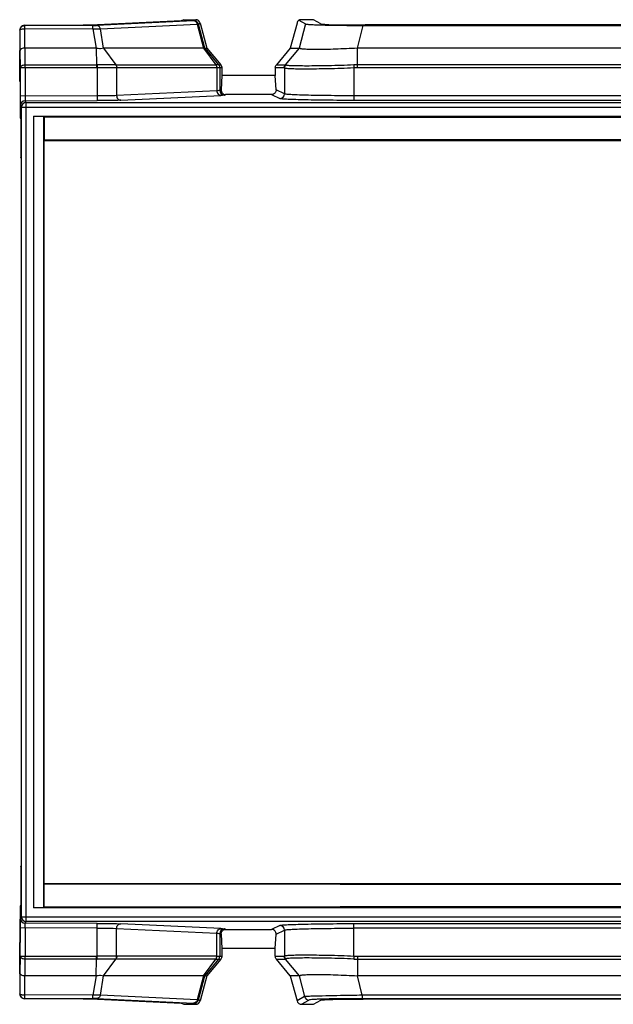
# Model space of a CAD drawing. Header units: millimetres. Extents: x 0 to 594, y 0 to 420.
# Tile 12 of 49: x 283 to 315, y 68 to 121. Entities that reach past the tile are written whole.
import ezdxf

# ---------------------------------------------------------------- set-up
doc = ezdxf.new("R2010")
doc.units = ezdxf.units.MM
doc.header["$LTSCALE"] = 32.67
doc.layers.get('0').update_dxf_attribs({"linetype": 'CONTINUOUS'})

msp = doc.modelspace()

# ---------------------------------------------------------------- linework, layer by layer
at = {"color": 7, "linetype": 'CONTINUOUS'}
for p, q in [((282.9778, 120.9451), (286.1403, 120.948)), ((291.4246, 121.1923), (286.5464, 120.9546)), ((291.5668, 121.247), (291.4815, 121.1977)), ((291.5668, 121.247), (292.2109, 121.247)), ((292.2109, 121.247), (292.1139, 121.1914)), ((292.4526, 121.0618), (292.8143, 119.7129)), ((297.6688, 121.0611), (297.3074, 119.7129)), ((297.7585, 121.2246), (298.1171, 121.0177)), ((298.5549, 121.247), (297.9101, 121.247)), ((298.9454, 121.0216), (298.5549, 121.247)), ((301.2321, 120.9393), (333.9404, 120.9393)), ((333.8309, 120.9613), (301.3416, 120.9613)), ((282.7421, 117.9265), (282.7343, 119.5947)), ((286.8449, 119.7129), (283.002, 119.7129)), ((286.8449, 119.7129), (286.8711, 118.8166)), ((287.252, 119.7129), (287.9109, 118.8166)), ((292.6387, 119.7129), (287.252, 119.7129)), ((292.6387, 119.7129), (293.2975, 118.8166)), ((292.697, 119.7129), (293.4464, 118.8166)), ((292.697, 119.7129), (292.8143, 119.7129)), ((292.8143, 119.7129), (293.5651, 118.8166)), ((297.3074, 119.7129), (296.5566, 118.8166)), ((297.3074, 119.7129), (297.7853, 119.7129)), ((334.2523, 119.7129), (300.9202, 119.7129)), ((293.6235, 118.2469), (293.5831, 117.4765)), ((293.6234, 118.6561), (293.6235, 118.2469)), ((296.4982, 118.247), (293.6234, 118.247)), ((296.4982, 118.6561), (296.4982, 118.2469)), ((296.5386, 117.4765), (296.4982, 118.2469)), ((282.7494, 117.9155), (282.7494, 115.9678)), ((296.302, 117.2201), (293.8196, 117.2201)), ((282.7494, 115.9678), (282.7979, 115.8937)), ((282.7979, 115.8937), (282.7979, 113.8397)), ((283.4993, 73.447), (283.4993, 116.047)), ((283.4993, 116.047), (338.7979, 116.047)), ((284.0173, 116.0289), (283.4993, 116.047)), ((284.0173, 116.0289), (284.0173, 73.465)), ((284.0482, 115.998), (284.0173, 116.0289)), ((284.0482, 115.998), (284.0482, 114.7645)), ((339.6848, 115.9302), (284.0482, 115.998)), ((284.0482, 114.7645), (284.0307, 114.747)), ((284.0307, 114.747), (284.0307, 74.747)), ((284.0307, 114.747), (339.5567, 114.747)), ((339.6848, 114.8323), (284.0482, 114.7645)), ((282.7999, 113.7985), (282.7979, 113.8397)), ((282.7999, 113.7985), (282.7999, 75.6954)), ((282.7979, 75.6542), (282.7999, 75.6954)), ((282.7979, 75.6542), (282.7979, 73.6002)), ((284.0307, 74.747), (284.0482, 74.7294)), ((284.0307, 74.747), (339.5567, 74.747)), ((284.0482, 73.4959), (284.0482, 74.7294)), ((284.0482, 74.7294), (339.6848, 74.6616)), ((282.7979, 73.6002), (282.7494, 73.5261)), ((282.7494, 73.5261), (282.7494, 71.5784)), ((283.4993, 73.447), (284.0173, 73.465)), ((338.7979, 73.447), (283.4993, 73.447)), ((284.0173, 73.465), (284.0482, 73.4959)), ((284.0482, 73.4959), (339.6848, 73.5637)), ((293.8196, 72.2738), (296.3021, 72.2738)), ((282.7343, 69.8992), (282.7421, 71.5674)), ((293.5831, 72.0174), (293.6234, 71.247)), ((296.4982, 71.247), (296.5386, 72.0174)), ((293.6234, 71.247), (293.6234, 70.8378)), ((296.4982, 71.247), (293.6234, 71.247)), ((296.4982, 70.8378), (296.4982, 71.247)), ((286.8449, 69.781), (286.8711, 70.6773)), ((287.252, 69.781), (287.9109, 70.6773)), ((292.6387, 69.781), (293.2975, 70.6773)), ((293.4464, 70.6773), (292.697, 69.781)), ((293.5651, 70.6773), (292.8143, 69.781)), ((297.3074, 69.781), (296.5566, 70.6773)), ((300.9202, 70.6773), (300.9202, 69.781)), ((286.8449, 69.781), (283.002, 69.781)), ((292.6387, 69.781), (287.252, 69.781)), ((292.8143, 69.781), (292.4526, 68.4321)), ((292.697, 69.781), (292.8143, 69.781)), ((297.3074, 69.781), (297.6691, 68.4319)), ((297.7853, 69.781), (297.3074, 69.781)), ((334.2523, 69.781), (300.9202, 69.781)), ((286.1403, 68.5459), (282.9778, 68.5488)), ((286.5464, 68.5393), (291.4246, 68.3016)), ((298.0696, 68.6627), (297.6691, 68.4319)), ((297.911, 68.247), (298.3106, 68.4773)), ((298.5549, 68.247), (298.9454, 68.4723)), ((301.3416, 68.5327), (333.8309, 68.5327)), ((291.4815, 68.2962), (291.5668, 68.247)), ((291.5668, 68.247), (292.2109, 68.247)), ((292.1139, 68.3025), (292.2109, 68.247)), ((297.911, 68.247), (298.5549, 68.247))]:
    msp.add_line(p, q, dxfattribs=at)
at = {"color": 9, "linetype": 'CONTINUOUS'}
for p, q in [((282.9892, 120.928), (282.9778, 120.9451)), ((286.669, 120.9314), (282.9892, 120.928)), ((292.0855, 121.1887), (286.872, 120.9347)), ((287.084, 120.7495), (292.2974, 121.0035)), ((292.2974, 121.0035), (292.6387, 119.7129)), ((292.355, 121.0062), (292.4526, 121.0618)), ((292.697, 119.7129), (292.355, 121.0062)), ((298.1171, 121.0177), (297.7853, 119.7129)), ((300.9202, 119.7129), (301.2321, 120.9393)), ((282.7392, 120.6781), (282.7292, 120.6931)), ((282.7392, 120.6781), (282.7443, 119.5948)), ((286.6774, 120.7462), (282.9976, 120.7428)), ((283.002, 119.7129), (282.9976, 120.7428)), ((286.6774, 120.7462), (286.8449, 119.7129)), ((287.252, 119.7129), (287.084, 120.7495)), ((282.7443, 119.5948), (282.758, 118.6561)), ((283.002, 119.7129), (283.0147, 118.8166)), ((297.7853, 119.7129), (297.0358, 118.8166)), ((300.9204, 118.7428), (300.9202, 119.7129)), ((283.0147, 118.8166), (286.8711, 118.8166)), ((287.9109, 118.8166), (293.2975, 118.8166)), ((293.4464, 118.8166), (293.5651, 118.8166)), ((296.5566, 118.8166), (297.0358, 118.8166)), ((300.7228, 118.8114), (300.7323, 118.6503)), ((334.2523, 118.8166), (300.9202, 118.8166)), ((282.758, 118.6561), (282.758, 117.137)), ((286.8732, 118.6561), (282.758, 118.6561)), ((283.0167, 118.6561), (283.0167, 117.137)), ((286.8969, 118.6557), (286.8969, 117.1405)), ((287.9507, 118.6557), (287.9507, 117.161)), ((293.352, 118.6561), (287.962, 118.6561)), ((293.352, 118.6561), (293.3533, 117.4203)), ((293.5043, 118.6561), (293.5042, 117.4371)), ((293.6234, 118.6561), (293.5043, 118.6561)), ((296.9776, 118.6561), (296.4982, 118.6561)), ((296.9874, 118.6503), (296.9874, 117.2523)), ((300.7323, 118.6503), (300.7323, 116.9031)), ((334.2522, 118.6561), (300.9201, 118.6561)), ((286.8969, 117.1405), (282.758, 117.137)), ((293.3533, 117.4203), (287.9507, 117.161)), ((288.1701, 116.9111), (293.5727, 117.1704)), ((293.5831, 117.4765), (293.5042, 117.4371)), ((293.7538, 117.1872), (293.8196, 117.2201)), ((296.302, 117.2201), (296.7378, 117.0024)), ((296.9874, 117.2523), (296.5386, 117.4765)), ((334.4402, 117.153), (300.7323, 117.153)), ((282.7665, 116.6372), (282.8278, 116.5452)), ((283.0165, 116.8871), (286.9056, 116.8906)), ((283.0778, 116.7951), (283.0165, 116.8871)), ((283.0778, 72.6988), (283.0778, 116.7951)), ((283.0778, 116.7951), (338.798, 116.7951)), ((334.4403, 116.9031), (300.7323, 116.9031)), ((282.8278, 72.9487), (282.8278, 116.5452)), ((282.8278, 116.5452), (338.7978, 116.5452)), ((282.8278, 72.9487), (282.7665, 72.8567)), ((282.8278, 72.9487), (338.7978, 72.9487)), ((283.0165, 72.6068), (283.0778, 72.6988)), ((338.7979, 72.6988), (283.0778, 72.6988)), ((282.758, 70.8378), (282.758, 72.3569)), ((286.8969, 72.3534), (282.758, 72.3569)), ((286.9056, 72.6033), (283.0165, 72.6068)), ((283.0167, 72.3569), (283.0167, 70.8378)), ((286.8969, 70.8382), (286.8969, 72.3534)), ((287.9507, 70.8382), (287.9507, 72.3329)), ((287.9507, 72.3329), (293.3533, 72.0736)), ((293.5727, 72.3235), (288.1701, 72.5828)), ((293.8196, 72.2738), (293.7538, 72.3067)), ((296.7378, 72.4915), (296.3021, 72.2738)), ((296.5386, 72.0174), (296.9874, 72.2416)), ((296.9874, 72.2416), (296.9874, 70.8436)), ((300.7322, 72.5908), (334.4403, 72.5908)), ((300.7323, 70.8436), (300.7323, 72.5908)), ((334.4402, 72.3409), (300.7323, 72.3409)), ((293.352, 70.8378), (293.3533, 72.0736)), ((293.5042, 72.0568), (293.5043, 70.8378)), ((293.5042, 72.0568), (293.5831, 72.0174)), ((282.758, 70.8378), (282.7443, 69.8991)), ((282.758, 70.8378), (286.8732, 70.8378)), ((283.0147, 70.6773), (283.002, 69.781)), ((286.8711, 70.6773), (283.0147, 70.6773)), ((293.2975, 70.6773), (287.9109, 70.6773)), ((293.352, 70.8378), (287.962, 70.8378)), ((293.4464, 70.6773), (293.5651, 70.6773)), ((293.5043, 70.8378), (293.6234, 70.8378)), ((296.4982, 70.8378), (296.9776, 70.8378)), ((296.5566, 70.6773), (297.0358, 70.6773)), ((297.0358, 70.6773), (297.7853, 69.781)), ((300.7323, 70.8436), (300.7228, 70.6825)), ((300.9203, 70.8378), (300.9202, 70.6773)), ((300.9202, 70.6773), (334.2522, 70.6773)), ((300.9203, 70.8378), (334.2523, 70.8378)), ((282.7443, 69.8991), (282.7392, 68.8158)), ((282.9976, 68.7511), (283.002, 69.781)), ((286.8449, 69.781), (286.6774, 68.7477)), ((287.084, 68.7444), (287.252, 69.781)), ((292.6387, 69.781), (292.2974, 68.4904)), ((292.355, 68.4877), (292.697, 69.781)), ((297.7853, 69.781), (298.0696, 68.6627)), ((301.1862, 68.735), (300.9202, 69.781)), ((282.7292, 68.8008), (282.7392, 68.8158)), ((282.9778, 68.5488), (282.9892, 68.5659)), ((282.9892, 68.5659), (286.669, 68.5625)), ((286.6774, 68.7477), (282.9976, 68.7511)), ((286.872, 68.5592), (292.0854, 68.3052)), ((292.2974, 68.4904), (287.084, 68.7444)), ((292.4526, 68.4321), (292.355, 68.4877)), ((301.1862, 68.735), (301.1862, 68.5498)), ((333.9863, 68.735), (301.1862, 68.735)), ((333.9863, 68.5498), (301.1862, 68.5498))]:
    msp.add_line(p, q, dxfattribs=at)
for centre, radius, start, end in [((292.1135, 120.9413), 0.2501, 15.03342, 89.91568), ((286.8741, 117.592), 1.2246, 88.7884, 90.14022), ((287.9094, 118.5269), 0.2897, 89.71862, 92.49453), ((291.6518, 118.7135), 9.2687, 359.64543, 0.18117), ((286.8684, 117.7556), 0.9005, 88.18354, 89.69558), ((287.9643, 118.4487), 0.2074, 90.62667, 93.77047), ((300.9285, 115.3274), 3.3288, 90.14363, 93.37927), ((293.7543, 117.4373), 0.2501, 180.04505, 269.89596), ((296.7373, 117.2525), 0.2501, 270.1113, 359.95255), ((283.0165, 116.6371), 0.25, 89.99762, 179.99141), ((283.0778, 116.5451), 0.25, 90.00836, 179.98056), ((283.0165, 72.8568), 0.25, 180.00888, 270.00221), ((283.0778, 72.9488), 0.25, 180.01955, 269.99155), ((293.7543, 72.0566), 0.2501, 90.10645, 179.95257), ((296.7373, 72.2414), 0.2501, 0.045, 89.892), ((286.8741, 71.8977), 1.2204, 269.85716, 271.21361), ((286.8684, 71.7383), 0.9005, 270.3044, 271.81648), ((287.9094, 70.9667), 0.2894, 267.50393, 270.28293), ((287.9639, 71.0367), 0.1989, 266.19236, 269.4692), ((300.9282, 74.1579), 3.3202, 266.61657, 269.86312), ((282.9892, 68.8159), 0.25, 180.0194, 269.99151), ((292.1135, 68.5526), 0.2501, 270.08432, 344.96658), ((298.3112, 68.7274), 0.2501, 194.95688, 269.82339)]:
    msp.add_arc(centre, radius, start, end, dxfattribs=at)
at = {"color": 7, "linetype": 'CONTINUOUS'}
for centre, start, end in [((292.2111, 120.9968), 15.06568, 90.04316), ((292.2111, 68.4971), 269.95722, 344.93395), ((297.9106, 68.4972), 195.11267, 270.08805)]:
    msp.add_arc(centre, 0.2502, start, end, dxfattribs=at)
for centre, major_axis, ratio, start_param, end_param in [((282.9791, 120.6933), (-0.0621, 0.2442), 0.9911254, -0.2458974, 1.3244421), ((297.8717, 121.0934), (0.1624, 0.2218), 0.6203512, 1.4283339, 2.1297722), ((301.5235, 121.0295), (2.5807, 0.0048), 0.0263814, -3.0960999, -1.6413815), ((290.9647, 68.2953), (0.5173, 0.0003), 0.0254244, 0.0439667, 0.4754775)]:
    msp.add_ellipse(centre, major_axis=major_axis, ratio=ratio, start_param=start_param, end_param=end_param, dxfattribs=at)
at = {"color": 9, "linetype": 'CONTINUOUS'}
for points in [[(282.7727, 120.8029), (282.8142, 120.8752), (282.9059, 120.928), (282.9892, 120.928)], [(282.7392, 120.6781), (282.7393, 120.7212), (282.7513, 120.7656), (282.7727, 120.8029)], [(287.8968, 118.8163), (287.9308, 118.7712), (287.9498, 118.7121), (287.9507, 118.6557)], [(287.9109, 118.8166), (287.9439, 118.7712), (287.9619, 118.7123), (287.962, 118.6561)], [(293.2981, 118.8166), (293.3316, 118.771), (293.3534, 118.7127), (293.3532, 118.6561)], [(293.4464, 118.8166), (293.4823, 118.7725), (293.5041, 118.713), (293.5043, 118.6561)], [(296.9776, 118.6561), (296.9776, 118.713), (296.9993, 118.7729), (297.0358, 118.8166)], [(297.0469, 118.8114), (297.0098, 118.7678), (296.9876, 118.7076), (296.9874, 118.6503)], [(300.9202, 118.8166), (300.8544, 118.817), (300.7885, 118.8145), (300.7228, 118.8114)], [(287.8968, 70.6776), (287.9308, 70.7227), (287.9498, 70.7818), (287.9507, 70.8382)], [(287.962, 70.8378), (287.9619, 70.7816), (287.9439, 70.7227), (287.9109, 70.6773)], [(293.2975, 70.6773), (293.3361, 70.7186), (293.3543, 70.7813), (293.352, 70.8378)], [(293.4464, 70.6773), (293.4828, 70.7209), (293.5042, 70.7809), (293.5042, 70.8378)], [(296.984, 70.7814), (296.9798, 70.7995), (296.9758, 70.8191), (296.9805, 70.837)], [(296.984, 70.7814), (296.9927, 70.7437), (297.0109, 70.707), (297.0358, 70.6773)], [(296.9874, 70.8436), (296.9876, 70.7863), (297.0098, 70.7261), (297.0469, 70.6825)], [(282.8704, 68.7594), (282.9125, 68.7534), (282.9551, 68.7509), (282.9976, 68.7511)]]:
    msp.add_open_spline(points, degree=3, dxfattribs=at)
for points, knots in [([(282.9892, 120.928), (282.9932, 120.925), (282.9901, 120.9031), (282.9965, 120.869), (282.996, 120.8104), (282.9974, 120.767), (282.9976, 120.7428)], [0, 0, 0, 0, 0.0812498, 0.2904658, 0.6079151, 1, 1, 1, 1]), ([(286.669, 120.9314), (286.6895, 120.9314), (286.7571, 120.9318), (286.8248, 120.9325), (286.872, 120.9347)], [0, 0, 0, 0, 0.3023185, 1, 1, 1, 1]), ([(286.6774, 120.7462), (286.6772, 120.7704), (286.6758, 120.8138), (286.6763, 120.8724), (286.6699, 120.9065), (286.673, 120.9284), (286.669, 120.9314)], [0, 0, 0, 0, 0.3920404, 0.7094393, 0.918691, 1, 1, 1, 1]), ([(287.084, 120.7495), (287.0717, 120.7995), (287.0202, 120.8924), (286.9197, 120.934), (286.872, 120.9347)], [0, 0, 0, 0, 0.519183, 1, 1, 1, 1]), ([(292.2974, 121.0035), (292.2851, 121.0535), (292.2336, 121.1464), (292.1331, 121.188), (292.0854, 121.1887)], [0, 0, 0, 0, 0.5192098, 1, 1, 1, 1]), ([(292.1139, 121.1914), (292.1131, 121.1909), (292.1033, 121.1897), (292.094, 121.1891), (292.0855, 121.1887)], [0, 0, 0, 0, 0.0980672, 1, 1, 1, 1]), ([(282.9976, 120.7428), (282.9371, 120.7431), (282.8538, 120.7358), (282.7691, 120.7116), (282.7399, 120.689), (282.7392, 120.6781)], [0, 0, 0, 0, 0.6610922, 0.8809732, 1, 1, 1, 1]), ([(286.6774, 120.7462), (286.7181, 120.749), (286.8534, 120.7563), (286.9899, 120.7604), (287.084, 120.7495)], [0, 0, 0, 0, 0.3011059, 1, 1, 1, 1]), ([(282.758, 118.6561), (282.759, 118.702), (282.8422, 118.7992), (282.9528, 118.8171), (283.0147, 118.8166)], [0, 0, 0, 0, 0.4256634, 1, 1, 1, 1]), ([(283.0167, 118.6561), (283.0167, 118.6706), (283.0165, 118.7241), (283.0158, 118.7776), (283.0147, 118.8166)], [0, 0, 0, 0, 0.2699984, 1, 1, 1, 1]), ([(286.8711, 118.8166), (286.8716, 118.8047), (286.8733, 118.7512), (286.8733, 118.6977), (286.8732, 118.6561)], [0, 0, 0, 0, 0.2222671, 1, 1, 1, 1]), ([(286.9, 118.8163), (286.8999, 118.8044), (286.8995, 118.7509), (286.8982, 118.6973), (286.8969, 118.6557)], [0, 0, 0, 0, 0.2220289, 1, 1, 1, 1]), ([(287.8968, 118.8163), (287.8363, 118.8145), (287.504, 118.8095), (287.1717, 118.8122), (286.9, 118.8163)], [0, 0, 0, 0, 0.1821991, 1, 1, 1, 1]), ([(293.4464, 118.8166), (293.4319, 118.8142), (293.3818, 118.8169), (293.3324, 118.816), (293.2975, 118.8166)], [0, 0, 0, 0, 0.2970331, 1, 1, 1, 1]), ([(297.0469, 118.8114), (297.0451, 118.8128), (297.0419, 118.8155), (297.0377, 118.8168), (297.0358, 118.8166)], [0, 0, 0, 0, 0.5484825, 1, 1, 1, 1]), ([(300.7228, 118.8114), (300.2695, 118.7892), (299.6094, 118.768), (298.7662, 118.7565), (298.2244, 118.7526), (297.7715, 118.7552), (297.4251, 118.7633), (297.2057, 118.7734), (297.0939, 118.7922), (297.0573, 118.803), (297.0469, 118.8114)], [0, 0, 0, 0, 0.3698014, 0.5380328, 0.6870742, 0.8113549, 0.9067772, 0.9700558, 0.9890804, 1, 1, 1, 1]), ([(287.9507, 118.6557), (287.8874, 118.6527), (287.5361, 118.6445), (287.1848, 118.6491), (286.8969, 118.6557)], [0, 0, 0, 0, 0.1803314, 1, 1, 1, 1]), ([(293.5043, 118.6561), (293.4894, 118.653), (293.438, 118.6564), (293.3876, 118.6553), (293.352, 118.6561)], [0, 0, 0, 0, 0.3000317, 1, 1, 1, 1]), ([(296.9776, 118.6561), (296.9793, 118.656), (296.9831, 118.6547), (296.986, 118.6519), (296.9874, 118.6503)], [0, 0, 0, 0, 0.4433988, 1, 1, 1, 1]), ([(300.7323, 118.6503), (300.2695, 118.6265), (299.5956, 118.6025), (298.7349, 118.5907), (298.1818, 118.5874), (297.7205, 118.5898), (297.4009, 118.5959), (297.2037, 118.6068), (297.1016, 118.6166), (297.0333, 118.6295), (296.9967, 118.6411), (296.9874, 118.6503)], [0, 0, 0, 0, 0.3705105, 0.5390374, 0.6882402, 0.8127018, 0.9079804, 0.9436127, 0.9708329, 0.9895393, 1, 1, 1, 1]), ([(282.758, 117.137), (282.758, 117.0742), (282.7592, 116.9581), (282.758, 116.8046), (282.7658, 116.7024), (282.7615, 116.6502), (282.7665, 116.6372)], [0, 0, 0, 0, 0.3766667, 0.6978049, 0.9162363, 1, 1, 1, 1]), ([(283.0167, 117.137), (283.0165, 117.0788), (283.0141, 116.9956), (283.0185, 116.9121), (283.0165, 116.8871)], [0, 0, 0, 0, 0.6982112, 1, 1, 1, 1]), ([(287.9507, 117.161), (287.8874, 117.1572), (287.5363, 117.144), (287.1849, 117.141), (286.8969, 117.1405)], [0, 0, 0, 0, 0.1803704, 1, 1, 1, 1]), ([(286.8969, 117.1405), (286.8969, 117.1092), (286.8983, 117.0517), (286.8966, 116.9729), (286.9056, 116.9258), (286.9, 116.8949), (286.9056, 116.8906)], [0, 0, 0, 0, 0.3757679, 0.6972347, 0.9154493, 1, 1, 1, 1]), ([(287.9507, 117.161), (287.9513, 117.0986), (287.9922, 116.9739), (288.113, 116.9119), (288.1701, 116.9111)], [0, 0, 0, 0, 0.5223194, 1, 1, 1, 1]), ([(293.5042, 117.4371), (293.4909, 117.4291), (293.4372, 117.429), (293.3884, 117.4224), (293.3533, 117.4203)], [0, 0, 0, 0, 0.3048791, 1, 1, 1, 1]), ([(293.3533, 117.4203), (293.3539, 117.3579), (293.3948, 117.2332), (293.5157, 117.1712), (293.5727, 117.1704)], [0, 0, 0, 0, 0.5225392, 1, 1, 1, 1]), ([(293.7538, 117.1872), (293.7373, 117.1791), (293.674, 117.1793), (293.6149, 117.1725), (293.5727, 117.1704)], [0, 0, 0, 0, 0.3038721, 1, 1, 1, 1]), ([(300.7323, 117.153), (300.269, 117.1531), (299.5949, 117.1563), (298.7344, 117.1684), (298.1815, 117.1801), (297.7203, 117.1945), (297.401, 117.2086), (297.2038, 117.222), (297.1021, 117.2306), (297.034, 117.2403), (296.9982, 117.2464), (296.9874, 117.2523)], [0, 0, 0, 0, 0.3707914, 0.5394308, 0.6887477, 0.8133321, 0.9087445, 0.9444271, 0.9716385, 0.9901763, 1, 1, 1, 1]), ([(288.1701, 116.9111), (288.0941, 116.9075), (287.6727, 116.8937), (287.2511, 116.891), (286.9056, 116.8906)], [0, 0, 0, 0, 0.180641, 1, 1, 1, 1]), ([(300.7323, 116.9031), (300.2381, 116.9032), (299.5191, 116.9064), (298.6012, 116.9185), (298.0116, 116.9303), (297.5193, 116.9442), (297.1432, 116.961), (296.9074, 116.9747), (296.7876, 116.9904), (296.7498, 116.9968), (296.7378, 117.0024)], [0, 0, 0, 0, 0.370829, 0.5394921, 0.6888311, 0.8134254, 0.9088985, 0.9716451, 0.990073, 1, 1, 1, 1]), ([(282.758, 72.3569), (282.758, 72.4197), (282.7593, 72.5357), (282.7576, 72.6894), (282.7665, 72.7912), (282.7609, 72.844), (282.7665, 72.8567)], [0, 0, 0, 0, 0.3766449, 0.6978223, 0.9162791, 1, 1, 1, 1]), ([(283.0167, 72.3569), (283.0165, 72.4151), (283.0142, 72.4983), (283.0184, 72.5818), (283.0165, 72.6068)], [0, 0, 0, 0, 0.6982107, 1, 1, 1, 1]), ([(286.8969, 72.3534), (286.8969, 72.3847), (286.8983, 72.4422), (286.8966, 72.521), (286.9056, 72.568), (286.9, 72.599), (286.9056, 72.6033)], [0, 0, 0, 0, 0.3756434, 0.6969997, 0.9153078, 1, 1, 1, 1]), ([(286.8969, 72.3534), (287.0031, 72.3532), (287.3544, 72.3507), (287.7059, 72.3474), (287.9507, 72.3329)], [0, 0, 0, 0, 0.3022127, 1, 1, 1, 1]), ([(286.9056, 72.6033), (287.033, 72.6031), (287.4546, 72.6009), (287.8763, 72.5966), (288.1701, 72.5828)], [0, 0, 0, 0, 0.3021725, 1, 1, 1, 1]), ([(287.9507, 72.3329), (287.9513, 72.3954), (287.9922, 72.5201), (288.1131, 72.582), (288.1701, 72.5828)], [0, 0, 0, 0, 0.5225385, 1, 1, 1, 1]), ([(293.3533, 72.0736), (293.3539, 72.136), (293.3948, 72.2607), (293.5156, 72.3227), (293.5727, 72.3235)], [0, 0, 0, 0, 0.5223194, 1, 1, 1, 1]), ([(293.5727, 72.3235), (293.6149, 72.3214), (293.674, 72.3146), (293.7373, 72.3149), (293.7538, 72.3067)], [0, 0, 0, 0, 0.6961276, 1, 1, 1, 1]), ([(296.7378, 72.4915), (296.7498, 72.4971), (296.7876, 72.5035), (296.9074, 72.5192), (297.1432, 72.5329), (297.5193, 72.5497), (298.0116, 72.5636), (298.6012, 72.5754), (299.5191, 72.5875), (300.2381, 72.5908), (300.7322, 72.5908)], [0, 0, 0, 0, 0.0099271, 0.0283552, 0.0911018, 0.186575, 0.3111692, 0.4605082, 0.6291712, 1, 1, 1, 1]), ([(296.9874, 72.2416), (296.9982, 72.2475), (297.034, 72.2536), (297.1021, 72.2633), (297.2038, 72.2719), (297.401, 72.2853), (297.7203, 72.2994), (298.1815, 72.3138), (298.7344, 72.3255), (299.5949, 72.3376), (300.269, 72.3408), (300.7323, 72.3409)], [0, 0, 0, 0, 0.0098237, 0.0283616, 0.0555731, 0.0912557, 0.1866681, 0.3112525, 0.4605694, 0.6292088, 1, 1, 1, 1]), ([(293.3533, 72.0736), (293.3884, 72.0715), (293.4372, 72.0649), (293.4909, 72.0648), (293.5042, 72.0568)], [0, 0, 0, 0, 0.6951209, 1, 1, 1, 1]), ([(283.0147, 70.6773), (282.9528, 70.6768), (282.8422, 70.6947), (282.759, 70.7919), (282.758, 70.8378)], [0, 0, 0, 0, 0.5743368, 1, 1, 1, 1]), ([(283.0147, 70.6773), (283.015, 70.6892), (283.0163, 70.7427), (283.0167, 70.7962), (283.0167, 70.8378)], [0, 0, 0, 0, 0.2222268, 1, 1, 1, 1]), ([(286.8711, 70.6773), (286.8716, 70.6892), (286.8733, 70.7427), (286.8733, 70.7962), (286.8732, 70.8378)], [0, 0, 0, 0, 0.2222671, 1, 1, 1, 1]), ([(287.9507, 70.8382), (287.8874, 70.8413), (287.5361, 70.8494), (287.1848, 70.8448), (286.8969, 70.8382)], [0, 0, 0, 0, 0.1803314, 1, 1, 1, 1]), ([(286.9, 70.6776), (286.8999, 70.6895), (286.8995, 70.743), (286.8982, 70.7966), (286.8969, 70.8382)], [0, 0, 0, 0, 0.2220321, 1, 1, 1, 1]), ([(287.8968, 70.6776), (287.7573, 70.6826), (287.4249, 70.682), (287.0926, 70.681), (286.9, 70.6776)], [0, 0, 0, 0, 0.4200842, 1, 1, 1, 1]), ([(293.303, 70.6773), (293.3218, 70.6777), (293.3693, 70.6774), (293.4173, 70.6814), (293.4458, 70.6773)], [0, 0, 0, 0, 0.394332, 1, 1, 1, 1]), ([(293.3533, 70.8378), (293.3885, 70.8386), (293.4385, 70.8376), (293.4895, 70.8409), (293.5043, 70.8378)], [0, 0, 0, 0, 0.6998243, 1, 1, 1, 1]), ([(296.9874, 70.8436), (296.986, 70.842), (296.9831, 70.8392), (296.9793, 70.8379), (296.9776, 70.8378)], [0, 0, 0, 0, 0.556499, 1, 1, 1, 1]), ([(296.9874, 70.8436), (296.9967, 70.8528), (297.0333, 70.8644), (297.1016, 70.8773), (297.2037, 70.8871), (297.4009, 70.898), (297.7205, 70.9041), (298.1818, 70.9065), (298.7349, 70.9032), (299.5956, 70.8914), (300.2695, 70.8674), (300.7323, 70.8436)], [0, 0, 0, 0, 0.010461, 0.0291674, 0.0563876, 0.0920196, 0.187298, 0.3117594, 0.4609619, 0.6294889, 1, 1, 1, 1]), ([(297.0358, 70.6773), (297.0377, 70.6771), (297.0419, 70.6784), (297.0451, 70.6811), (297.0469, 70.6825)], [0, 0, 0, 0, 0.4516695, 1, 1, 1, 1]), ([(300.7228, 70.6825), (300.2695, 70.706), (299.6093, 70.7255), (298.7662, 70.7374), (298.2243, 70.7414), (297.7718, 70.7385), (297.4581, 70.7321), (297.2637, 70.7222), (297.1624, 70.7136), (297.0938, 70.7022), (297.0569, 70.6913), (297.0469, 70.6825)], [0, 0, 0, 0, 0.3697894, 0.5380079, 0.6870442, 0.8113211, 0.9067113, 0.9425564, 0.970068, 0.9891266, 1, 1, 1, 1]), ([(282.7392, 68.8158), (282.7403, 68.7996), (282.7952, 68.7715), (282.8382, 68.764), (282.8704, 68.7594)], [0, 0, 0, 0, 0.333334, 1, 1, 1, 1]), ([(282.9976, 68.7511), (282.9974, 68.7269), (282.996, 68.6835), (282.9965, 68.6249), (282.9901, 68.5908), (282.9932, 68.5689), (282.9892, 68.5659)], [0, 0, 0, 0, 0.3920849, 0.7095341, 0.9187502, 1, 1, 1, 1]), ([(286.669, 68.5625), (286.673, 68.5655), (286.6699, 68.5874), (286.6763, 68.6215), (286.6758, 68.6801), (286.6772, 68.7235), (286.6774, 68.7477)], [0, 0, 0, 0, 0.0812133, 0.2903563, 0.6078535, 1, 1, 1, 1]), ([(286.872, 68.5592), (286.8598, 68.5598), (286.7921, 68.562), (286.7244, 68.5624), (286.669, 68.5625)], [0, 0, 0, 0, 0.1810719, 1, 1, 1, 1]), ([(287.084, 68.7444), (287.0594, 68.7416), (286.9238, 68.7334), (286.788, 68.74), (286.6774, 68.7477)], [0, 0, 0, 0, 0.1829929, 1, 1, 1, 1]), ([(287.084, 68.7444), (287.0717, 68.6945), (287.0202, 68.6015), (286.9197, 68.5599), (286.872, 68.5592)], [0, 0, 0, 0, 0.5190867, 1, 1, 1, 1]), ([(292.2974, 68.4904), (292.2851, 68.4404), (292.2336, 68.3475), (292.1331, 68.3059), (292.0854, 68.3052)], [0, 0, 0, 0, 0.5192097, 1, 1, 1, 1]), ([(299.0263, 68.6922), (298.8968, 68.6891), (298.6694, 68.6833), (298.3782, 68.6768), (298.1893, 68.6675), (298.0972, 68.6673), (298.0696, 68.6627)], [0, 0, 0, 0, 0.4059578, 0.713035, 0.9123477, 1, 1, 1, 1]), ([(301.1862, 68.5498), (300.8269, 68.5496), (300.3038, 68.5474), (299.6369, 68.5387), (299.2101, 68.5303), (298.858, 68.5192), (298.5916, 68.5093), (298.4202, 68.4941), (298.3351, 68.4873), (298.3106, 68.4773)], [0, 0, 0, 0, 0.3745539, 0.5451569, 0.6953076, 0.8193425, 0.9127048, 0.9724221, 1, 1, 1, 1]), ([(301.1862, 68.735), (300.9889, 68.7319), (300.2689, 68.7185), (299.5489, 68.7043), (299.0263, 68.6922)], [0, 0, 0, 0, 0.2740743, 1, 1, 1, 1]), ([(292.0854, 68.3052), (292.0892, 68.305), (292.0985, 68.304), (292.1089, 68.3053), (292.1139, 68.3025)], [0, 0, 0, 0, 0.4000082, 1, 1, 1, 1])]:
    msp.add_open_spline(points, degree=3, knots=knots, dxfattribs=at)
at = {"color": 7, "linetype": 'CONTINUOUS'}
for points, knots in [([(286.5464, 120.9546), (286.5221, 120.9535), (286.3868, 120.949), (286.2514, 120.9481), (286.1403, 120.948)], [0, 0, 0, 0, 0.179067, 1, 1, 1, 1]), ([(291.4815, 121.1977), (291.4765, 121.1949), (291.4563, 121.1954), (291.4379, 121.193), (291.4246, 121.1923)], [0, 0, 0, 0, 0.2982075, 1, 1, 1, 1]), ([(292.2974, 121.0035), (292.305, 121.0041), (292.324, 121.0049), (292.3438, 121.0092), (292.355, 121.0062)], [0, 0, 0, 0, 0.3945642, 1, 1, 1, 1]), ([(297.9101, 121.247), (297.8853, 121.2467), (297.8341, 121.2433), (297.7838, 121.2323), (297.7585, 121.2246)], [0, 0, 0, 0, 0.4826768, 1, 1, 1, 1]), ([(298.1171, 121.0177), (298.1251, 121.0131), (298.1529, 121.0083), (298.2412, 120.9956), (298.4197, 120.985), (298.7077, 120.9715), (299.0901, 120.9606), (299.5523, 120.9511), (300.2754, 120.9418), (300.8424, 120.9393), (301.2321, 120.9393)], [0, 0, 0, 0, 0.0089667, 0.0263296, 0.0866439, 0.1801442, 0.304212, 0.4544948, 0.6250507, 1, 1, 1, 1]), ([(283.002, 119.7129), (282.9404, 119.7133), (282.845, 119.7052), (282.7456, 119.6325), (282.7443, 119.5948)], [0, 0, 0, 0, 0.6200489, 1, 1, 1, 1]), ([(287.252, 119.7129), (287.2025, 119.6867), (287.0588, 119.6758), (286.9241, 119.695), (286.8449, 119.7129)], [0, 0, 0, 0, 0.4079502, 1, 1, 1, 1]), ([(292.697, 119.7129), (292.6954, 119.7074), (292.6681, 119.7076), (292.6525, 119.7103), (292.6387, 119.7129)], [0, 0, 0, 0, 0.28672, 1, 1, 1, 1]), ([(300.9202, 119.7129), (300.5282, 119.6906), (299.9568, 119.6635), (299.2266, 119.6434), (298.7587, 119.6384), (298.3718, 119.6415), (298.0829, 119.6543), (297.9035, 119.671), (297.8179, 119.6923), (297.7907, 119.7047), (297.7853, 119.7129)], [0, 0, 0, 0, 0.3745191, 0.5456566, 0.696654, 0.821053, 0.9141593, 0.9735715, 0.9906392, 1, 1, 1, 1]), ([(293.5831, 117.4765), (293.5801, 117.4195), (293.6159, 117.2851), (293.75, 117.2201), (293.8196, 117.2201)], [0, 0, 0, 0, 0.4504304, 1, 1, 1, 1]), ([(296.5386, 117.4765), (296.5416, 117.4195), (296.5058, 117.2851), (296.3717, 117.2201), (296.302, 117.2201)], [0, 0, 0, 0, 0.4504318, 1, 1, 1, 1]), ([(293.5831, 72.0174), (293.5801, 72.0744), (293.6158, 72.2088), (293.75, 72.2738), (293.8196, 72.2738)], [0, 0, 0, 0, 0.4504302, 1, 1, 1, 1]), ([(296.5386, 72.0174), (296.5416, 72.0744), (296.5058, 72.2088), (296.3717, 72.2738), (296.3021, 72.2738)], [0, 0, 0, 0, 0.4504318, 1, 1, 1, 1]), ([(283.002, 69.781), (282.9404, 69.7806), (282.845, 69.7887), (282.7456, 69.8614), (282.7443, 69.8991)], [0, 0, 0, 0, 0.6200851, 1, 1, 1, 1]), ([(286.8449, 69.781), (286.9242, 69.7989), (287.0588, 69.818), (287.2026, 69.8073), (287.252, 69.781)], [0, 0, 0, 0, 0.5921662, 1, 1, 1, 1]), ([(292.6387, 69.781), (292.6525, 69.7836), (292.6681, 69.7863), (292.6954, 69.7865), (292.697, 69.781)], [0, 0, 0, 0, 0.7132799, 1, 1, 1, 1]), ([(297.7853, 69.781), (297.7907, 69.7892), (297.8179, 69.8016), (297.9036, 69.8229), (298.0831, 69.8395), (298.3721, 69.8525), (298.759, 69.8559), (299.2269, 69.8505), (299.9569, 69.8299), (300.5284, 69.8045), (300.9202, 69.781)], [0, 0, 0, 0, 0.0093676, 0.0264548, 0.0859174, 0.1790762, 0.3034673, 0.4544152, 0.6255762, 1, 1, 1, 1]), ([(282.7292, 68.8008), (282.7289, 68.7376), (282.7812, 68.6051), (282.9134, 68.5489), (282.9778, 68.5488)], [0, 0, 0, 0, 0.4951389, 1, 1, 1, 1]), ([(286.1403, 68.5459), (286.1814, 68.5458), (286.3167, 68.5451), (286.4522, 68.5438), (286.5464, 68.5393)], [0, 0, 0, 0, 0.3034236, 1, 1, 1, 1]), ([(292.355, 68.4877), (292.3531, 68.4872), (292.3336, 68.4874), (292.3146, 68.4889), (292.2974, 68.4904)], [0, 0, 0, 0, 0.1032102, 1, 1, 1, 1]), ([(298.9454, 68.4723), (298.9636, 68.4828), (299.0364, 68.4842), (299.1768, 68.5001), (299.4004, 68.5067), (299.6937, 68.5167), (300.0496, 68.5234), (300.6056, 68.5308), (301.0418, 68.5327), (301.3416, 68.5327)], [0, 0, 0, 0, 0.0262806, 0.086576, 0.180086, 0.3042071, 0.4544298, 0.6250135, 1, 1, 1, 1])]:
    msp.add_open_spline(points, degree=3, knots=knots, dxfattribs=at)
for points in [[(293.5651, 118.8166), (293.6016, 118.773), (293.6234, 118.713), (293.6234, 118.6561)], [(296.4982, 118.6561), (296.4982, 118.713), (296.52, 118.773), (296.5566, 118.8166)], [(293.6234, 70.8378), (293.6234, 70.7809), (293.6016, 70.7209), (293.5651, 70.6773)], [(296.5566, 70.6773), (296.52, 70.7209), (296.4982, 70.7809), (296.4982, 70.8378)], [(300.7228, 70.6825), (300.7885, 70.6797), (300.8544, 70.6747), (300.9202, 70.6773)]]:
    msp.add_open_spline(points, degree=3, dxfattribs=at)

doc.saveas('drawing.dxf')
